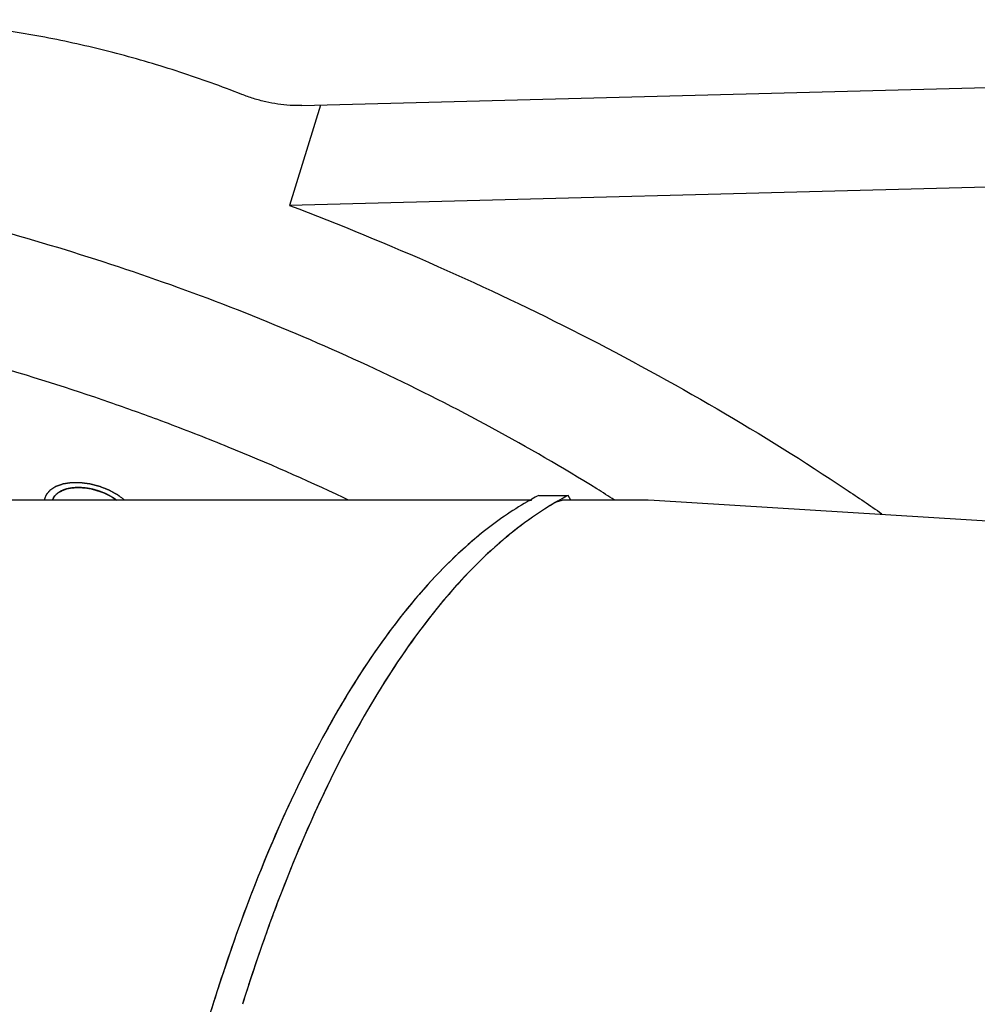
# Model space of a CAD drawing. Header units: millimetres. Extents: x 0 to 594, y 0 to 420.
# Tile 108 of 256: x 487.19 to 490.18, y 248.4 to 251.48. Entities that reach past the tile are written whole.
import ezdxf

# ---------------------------------------------------------------- set-up
doc = ezdxf.new("R2010")
doc.units = ezdxf.units.MM
doc.header["$LTSCALE"] = 32.67
doc.layers.get('0').update_dxf_attribs({"linetype": 'CONTINUOUS'})

msp = doc.modelspace()

# ---------------------------------------------------------------- linework, layer by layer
at = {"color": 7, "linetype": 'CONTINUOUS'}
for p, q in [((488.06866, 251.21232), (492.00539, 251.31542)), ((488.12699, 251.21385), (488.03016, 250.90052)), ((491.54684, 250.99262), (488.03016, 250.90052)), ((488.80924, 249.99443), (488.90135, 249.99443)), ((488.90884, 249.97915), (488.90135, 249.99443)), ((488.78718, 249.97915), (481.74347, 249.97915)), ((488.86461, 249.97428), (488.8817, 249.97915)), ((489.14595, 249.97915), (488.88169, 249.97915))]:
    msp.add_line(p, q, dxfattribs=at)
for points in [[(489.16958, 249.97851), (489.15057, 249.97913), (489.14595, 249.97915)], [(492.0641, 249.799), (491.11749, 249.85784), (490.14427, 249.9182), (489.16958, 249.97851)]]:
    msp.add_lwpolyline(points, dxfattribs=at)
for points, knots in [([(487.88143, 251.2472), (487.81783, 251.27233), (487.68874, 251.31887), (487.4917, 251.37686), (487.29253, 251.42268), (487.09336, 251.45585), (486.89625, 251.476), (486.76556, 251.48066), (486.70118, 251.48066)], [0, 0, 0, 0, 0.1695831, 0.3400105, 0.509022, 0.6760287, 0.8403716, 1, 1, 1, 1]), ([(488.06866, 251.21232), (488.0565, 251.212), (488.03165, 251.21251), (487.99411, 251.21647), (487.95607, 251.22359), (487.9183, 251.23371), (487.89358, 251.2424), (487.88143, 251.2472)], [0, 0, 0, 0, 0.190386, 0.3884365, 0.590365, 0.7955206, 1, 1, 1, 1]), ([(489.04482, 249.98051), (489.02678, 249.99198), (488.90195, 250.07042), (488.66299, 250.20904), (488.319, 250.38322), (487.9606, 250.54061), (487.59083, 250.67987), (487.21282, 250.79982), (486.8298, 250.89946), (486.44499, 250.97792), (486.06167, 251.03454), (485.68309, 251.06885), (485.31244, 251.08055), (484.95287, 251.06954), (484.6074, 251.03591), (484.27895, 250.97993), (483.97027, 250.90204), (483.68394, 250.80286), (483.42238, 250.68317), (483.1878, 250.54386), (482.98222, 250.38601), (482.8075, 250.2108), (482.70328, 250.07065), (482.65529, 249.99195), (482.6485, 249.98047)], [0, 0, 0, 0, 0.0092358, 0.0636955, 0.1193052, 0.175765, 0.23276, 0.2899658, 0.3470548, 0.403701, 0.4595864, 0.5144059, 0.567874, 0.6197311, 0.6697498, 0.7177436, 0.7635746, 0.8071638, 0.8485022, 0.8876621, 0.9248091, 0.9602114, 0.9942416, 1, 1, 1, 1]), ([(488.03016, 250.90052), (488.18625, 250.84114), (488.49344, 250.71492), (488.93967, 250.50275), (489.36566, 250.27035), (489.67569, 250.07707), (489.84373, 249.96277), (489.88076, 249.93708)], [0, 0, 0, 0, 0.2395818, 0.4761786, 0.7085066, 0.9353583, 1, 1, 1, 1]), ([(487.62881, 250.22732), (487.5758, 250.24707), (487.39796, 250.311), (487.09179, 250.40816), (486.70876, 250.50779), (486.32396, 250.58625), (485.94064, 250.64288), (485.66731, 250.66765), (485.52255, 250.67581), (485.50446, 250.67676)], [0, 0, 0, 0, 0.0778646, 0.2600992, 0.4419613, 0.6224131, 0.8004409, 0.9750734, 1, 1, 1, 1]), ([(488.21488, 249.97959), (488.20934, 249.98223), (488.08571, 250.04085), (487.899, 250.12284), (487.71492, 250.19497), (487.65219, 250.21857)], [0, 0, 0, 0, 0.03015, 0.6712172, 1, 1, 1, 1]), ([(487.28985, 249.97921), (487.29112, 249.98286), (487.29557, 249.99158), (487.30738, 250.00305), (487.32513, 250.01215), (487.34679, 250.01766), (487.37139, 250.01942), (487.39777, 250.01738), (487.4247, 250.01164), (487.45085, 250.00248), (487.47271, 249.99148), (487.4853, 249.9831), (487.49012, 249.97948)], [0, 0, 0, 0, 0.0516941, 0.1293409, 0.2172447, 0.3170694, 0.4279721, 0.547421, 0.6718435, 0.7971349, 0.9191021, 1, 1, 1, 1]), ([(487.37052, 250.01878, 27.40947), (487.37002, 250.01878, 27.40925), (487.36902, 250.01876, 27.40881), (487.3679, 250.01875, 27.40831), (487.36715, 250.01874, 27.40798), (487.36684, 250.01874, 27.40784), (487.36659, 250.01873, 27.40774), (487.36633, 250.01872, 27.40761), (487.36585, 250.01871, 27.40738), (487.36518, 250.01868, 27.40706), (487.36436, 250.01865, 27.40668), (487.36355, 250.01862, 27.40629), (487.36288, 250.01859, 27.40597), (487.3624, 250.01857, 27.40574), (487.36213, 250.01856, 27.40562), (487.3619, 250.01854, 27.40549), (487.36159, 250.01853, 27.40534), (487.36111, 250.01849, 27.40509), (487.3605, 250.01845, 27.40478), (487.35977, 250.01841, 27.40441), (487.35917, 250.01837, 27.4041), (487.35874, 250.01834, 27.40388), (487.3585, 250.01832, 27.40376), (487.35832, 250.01832, 27.40367), (487.35812, 250.01829, 27.40356), (487.35786, 250.01827, 27.40341), (487.3574, 250.01823, 27.40316), (487.35675, 250.01817, 27.4028), (487.35596, 250.0181, 27.40237), (487.35517, 250.01802, 27.40194), (487.35452, 250.01797, 27.40158), (487.35399, 250.01791, 27.40129), (487.35323, 250.01782, 27.40083), (487.35207, 250.01768, 27.40016), (487.35091, 250.01754, 27.39947), (487.35014, 250.01745, 27.39902), (487.34963, 250.01737, 27.39871), (487.34876, 250.01724, 27.39815), (487.3475, 250.01705, 27.39736), (487.3465, 250.0169, 27.39673), (487.34599, 250.01682, 27.39641)], [0, 0, 0, 0, 0.0625, 0.125, 0.140625, 0.15625, 0.1640625, 0.171875, 0.1875, 0.21875, 0.25, 0.28125, 0.3125, 0.328125, 0.3359375, 0.34375, 0.359375, 0.375, 0.40625, 0.4375, 0.46875, 0.484375, 0.4921875, 0.5, 0.5078125, 0.515625, 0.53125, 0.5625, 0.59375, 0.625, 0.65625, 0.671875, 0.6875, 0.75, 0.8125, 0.828125, 0.84375, 0.875, 0.9375, 1, 1, 1, 1]), ([(487.39719, 250.01686, 27.4181), (487.39666, 250.01692, 27.41798), (487.39561, 250.01706, 27.41772), (487.39443, 250.01722, 27.41743), (487.39364, 250.01732, 27.41724), (487.39331, 250.01737, 27.41716), (487.39305, 250.0174, 27.4171), (487.39277, 250.01743, 27.41702), (487.39226, 250.01749, 27.41689), (487.39154, 250.01757, 27.41669), (487.39068, 250.01766, 27.41645), (487.38982, 250.01776, 27.41622), (487.3891, 250.01783, 27.41602), (487.38852, 250.0179, 27.41587), (487.38795, 250.01795, 27.41569), (487.38695, 250.01803, 27.41538), (487.3858, 250.01813, 27.41504), (487.38466, 250.01823, 27.41468), (487.3838, 250.01831, 27.41443), (487.38295, 250.01835, 27.41413), (487.38182, 250.01842, 27.41375), (487.38083, 250.01848, 27.41341), (487.37998, 250.01853, 27.41312), (487.37962, 250.01855, 27.413), (487.37933, 250.01857, 27.4129), (487.37907, 250.01858, 27.41281), (487.37863, 250.0186, 27.41264), (487.37799, 250.01862, 27.41241), (487.37722, 250.01865, 27.41212), (487.37646, 250.01868, 27.41183), (487.37588, 250.0187, 27.41162), (487.3755, 250.01872, 27.41148), (487.37531, 250.01872, 27.41141), (487.37511, 250.01873, 27.41133), (487.37481, 250.01873, 27.41121), (487.37445, 250.01874, 27.41106), (487.37387, 250.01874, 27.41083), (487.37314, 250.01875, 27.41053), (487.37198, 250.01877, 27.41006), (487.3711, 250.01878, 27.4097), (487.37052, 250.01878, 27.40947)], [0, 0, 0, 0, 0.0625, 0.125, 0.140625, 0.15625, 0.1640625, 0.171875, 0.1875, 0.21875, 0.25, 0.28125, 0.3125, 0.328125, 0.34375, 0.375, 0.4375, 0.46875, 0.5, 0.53125, 0.5625, 0.625, 0.640625, 0.65625, 0.6640625, 0.671875, 0.6875, 0.71875, 0.75, 0.78125, 0.8125, 0.8203125, 0.828125, 0.8359375, 0.84375, 0.859375, 0.875, 0.90625, 0.9375, 1, 1, 1, 1]), ([(487.29506, 249.9895, 27.33749), (487.29494, 249.98931, 27.33719), (487.29469, 249.98893, 27.33657), (487.29441, 249.98851, 27.33587), (487.29423, 249.98823, 27.33541), (487.29415, 249.98811, 27.33522), (487.29409, 249.98802, 27.33507), (487.29403, 249.98792, 27.33489), (487.29391, 249.98772, 27.33458), (487.29375, 249.98745, 27.33414), (487.29355, 249.98712, 27.33361), (487.29335, 249.9868, 27.33308), (487.29319, 249.98652, 27.33263), (487.29307, 249.98633, 27.33232), (487.29301, 249.98622, 27.33215), (487.29296, 249.98613, 27.332), (487.29289, 249.98601, 27.3318), (487.29279, 249.98581, 27.33149), (487.29266, 249.98557, 27.3311), (487.2925, 249.98528, 27.33064), (487.29237, 249.98503, 27.33025), (487.29228, 249.98486, 27.32997), (487.29222, 249.98476, 27.32982), (487.29218, 249.98469, 27.32971), (487.29214, 249.9846, 27.32957), (487.29209, 249.98449, 27.32939), (487.29199, 249.98429, 27.32908), (487.29186, 249.98401, 27.32863), (487.29169, 249.98367, 27.3281), (487.29153, 249.98333, 27.32756), (487.29136, 249.98299, 27.32703), (487.29116, 249.98253, 27.32632), (487.29091, 249.98196, 27.32542), (487.29067, 249.98138, 27.32453), (487.29047, 249.98092, 27.32382), (487.29022, 249.98021, 27.32274), (487.29, 249.97963, 27.32185), (487.28983, 249.97916, 27.32113)], [0, 0, 0, 0, 0.0625, 0.125, 0.140625, 0.15625, 0.1640625, 0.171875, 0.1875, 0.21875, 0.25, 0.28125, 0.3125, 0.328125, 0.3359375, 0.34375, 0.359375, 0.375, 0.40625, 0.4375, 0.46875, 0.484375, 0.4921875, 0.5, 0.5078125, 0.515625, 0.53125, 0.5625, 0.59375, 0.625, 0.65625, 0.6875, 0.75, 0.8125, 0.84375, 0.875, 1, 1, 1, 1]), ([(487.30716, 250.00174, 27.35936), (487.30688, 250.00153, 27.35895), (487.30632, 250.00109, 27.35812), (487.30568, 250.00061, 27.35718), (487.30526, 250.00028, 27.35656), (487.30509, 250.00014, 27.3563), (487.30495, 250.00004, 27.3561), (487.3048, 249.99992, 27.35587), (487.30455, 249.9997, 27.35546), (487.30419, 249.99939, 27.35489), (487.30375, 249.99902, 27.35419), (487.30332, 249.99864, 27.3535), (487.30296, 249.99833, 27.35292), (487.3027, 249.99812, 27.35252), (487.30256, 249.99799, 27.35229), (487.30244, 249.99788, 27.35208), (487.30228, 249.99773, 27.35181), (487.30204, 249.99749, 27.35139), (487.30173, 249.9972, 27.35085), (487.30136, 249.99685, 27.35021), (487.30105, 249.99655, 27.34968), (487.30083, 249.99635, 27.34931), (487.30071, 249.99623, 27.34909), (487.30062, 249.99615, 27.34894), (487.30052, 249.99604, 27.34876), (487.3004, 249.99591, 27.34852), (487.30018, 249.99567, 27.34811), (487.29986, 249.99534, 27.34752), (487.29948, 249.99494, 27.34681), (487.2991, 249.99453, 27.34609), (487.29879, 249.9942, 27.3455), (487.29854, 249.99393, 27.34503), (487.2982, 249.99351, 27.34431), (487.29767, 249.99289, 27.34323), (487.29715, 249.99226, 27.34216), (487.2968, 249.99184, 27.34144), (487.29658, 249.99156, 27.34096), (487.29622, 249.99106, 27.34013), (487.29569, 249.99035, 27.33893), (487.29527, 249.98978, 27.33797), (487.29506, 249.9895, 27.33749)], [0, 0, 0, 0, 0.0625, 0.125, 0.140625, 0.15625, 0.1640625, 0.171875, 0.1875, 0.21875, 0.25, 0.28125, 0.3125, 0.328125, 0.3359375, 0.34375, 0.359375, 0.375, 0.40625, 0.4375, 0.46875, 0.484375, 0.4921875, 0.5, 0.5078125, 0.515625, 0.53125, 0.5625, 0.59375, 0.625, 0.65625, 0.671875, 0.6875, 0.75, 0.8125, 0.828125, 0.84375, 0.875, 0.9375, 1, 1, 1, 1]), ([(487.32444, 250.01104, 27.37939), (487.32407, 250.01089, 27.37902), (487.32332, 250.01058, 27.37829), (487.32248, 250.01024, 27.37746), (487.32192, 250.01001, 27.37691), (487.32168, 250.00991, 27.37668), (487.3215, 250.00984, 27.3765), (487.3213, 250.00975, 27.3763), (487.32096, 250.00959, 27.37593), (487.32046, 250.00937, 27.37542), (487.31967, 250.00901, 27.37459), (487.31898, 250.00869, 27.37387), (487.31839, 250.00842, 27.37325), (487.318, 250.00823, 27.37283), (487.31753, 250.00799, 27.3723), (487.31696, 250.0077, 27.37166), (487.3164, 250.00741, 27.37103), (487.31592, 250.00717, 27.3705), (487.31559, 250.007, 27.37012), (487.3154, 250.00691, 27.36991), (487.31525, 250.00683, 27.36975), (487.31514, 250.00677, 27.36961), (487.31497, 250.00667, 27.36941), (487.31468, 250.00651, 27.36907), (487.31427, 250.00628, 27.36857), (487.31378, 250.006, 27.36799), (487.31337, 250.00577, 27.36749), (487.31304, 250.00558, 27.3671), (487.31283, 250.00546, 27.36685), (487.31267, 250.00537, 27.36666), (487.3125, 250.00527, 27.36645), (487.31219, 250.00508, 27.36606), (487.31176, 250.00481, 27.36551), (487.31107, 250.00438, 27.36463), (487.31047, 250.004, 27.36385), (487.30995, 250.00368, 27.3632), (487.30961, 250.00345, 27.36274), (487.30902, 250.00304, 27.36192), (487.30817, 250.00245, 27.36076), (487.30749, 250.00198, 27.35983), (487.30716, 250.00174, 27.35936)], [0, 0, 0, 0, 0.0625, 0.125, 0.140625, 0.15625, 0.1640625, 0.171875, 0.1875, 0.21875, 0.25, 0.3125, 0.328125, 0.34375, 0.375, 0.40625, 0.4375, 0.46875, 0.484375, 0.4921875, 0.5, 0.5078125, 0.515625, 0.53125, 0.5625, 0.59375, 0.625, 0.640625, 0.65625, 0.6640625, 0.671875, 0.6875, 0.71875, 0.75, 0.8125, 0.828125, 0.84375, 0.875, 0.9375, 1, 1, 1, 1]), ([(487.34599, 250.01682, 27.39641), (487.34555, 250.01674, 27.39611), (487.34465, 250.01658, 27.39551), (487.34364, 250.01639, 27.39483), (487.34297, 250.01627, 27.39438), (487.34269, 250.01622, 27.39419), (487.34247, 250.01618, 27.39405), (487.34223, 250.01613, 27.39388), (487.34181, 250.01604, 27.39358), (487.34121, 250.01591, 27.39315), (487.34025, 250.01571, 27.39246), (487.33941, 250.01553, 27.39186), (487.33869, 250.01537, 27.39134), (487.33822, 250.01526, 27.39099), (487.33763, 250.01511, 27.39054), (487.33693, 250.01494, 27.39001), (487.33623, 250.01476, 27.38947), (487.33564, 250.01462, 27.38902), (487.33523, 250.01452, 27.38871), (487.335, 250.01446, 27.38853), (487.33482, 250.01442, 27.3884), (487.33467, 250.01437, 27.38827), (487.33446, 250.01431, 27.3881), (487.3341, 250.01421, 27.38781), (487.33359, 250.01406, 27.38739), (487.33297, 250.01389, 27.38689), (487.33245, 250.01374, 27.38647), (487.33204, 250.01362, 27.38613), (487.33178, 250.01355, 27.38592), (487.33157, 250.01349, 27.38576), (487.33135, 250.01342, 27.38557), (487.33097, 250.0133, 27.38524), (487.33042, 250.01312, 27.38476), (487.32953, 250.01283, 27.384), (487.32876, 250.01258, 27.38333), (487.3281, 250.01237, 27.38276), (487.32766, 250.01222, 27.38236), (487.32688, 250.01193, 27.38164), (487.32577, 250.01153, 27.38062), (487.32488, 250.0112, 27.3798), (487.32444, 250.01104, 27.37939)], [0, 0, 0, 0, 0.0625, 0.125, 0.140625, 0.15625, 0.1640625, 0.171875, 0.1875, 0.21875, 0.25, 0.3125, 0.328125, 0.34375, 0.375, 0.40625, 0.4375, 0.46875, 0.484375, 0.4921875, 0.5, 0.5078125, 0.515625, 0.53125, 0.5625, 0.59375, 0.625, 0.640625, 0.65625, 0.6640625, 0.671875, 0.6875, 0.71875, 0.75, 0.8125, 0.828125, 0.84375, 0.875, 0.9375, 1, 1, 1, 1]), ([(487.42433, 250.01113, 27.42175), (487.42381, 250.01127, 27.42172), (487.42275, 250.01155, 27.42166), (487.42157, 250.01187, 27.42159), (487.42078, 250.01208, 27.42155), (487.42045, 250.01217, 27.42153), (487.42019, 250.01224, 27.42152), (487.41991, 250.01231, 27.4215), (487.4194, 250.01244, 27.42145), (487.41867, 250.01262, 27.42139), (487.41751, 250.0129, 27.42129), (487.4165, 250.01315, 27.4212), (487.41563, 250.01337, 27.42113), (487.41504, 250.0135, 27.42107), (487.41432, 250.01366, 27.42098), (487.41344, 250.01386, 27.42088), (487.41257, 250.01405, 27.42077), (487.41185, 250.01421, 27.42069), (487.41134, 250.01433, 27.42063), (487.41105, 250.01439, 27.42059), (487.41082, 250.01444, 27.42057), (487.41063, 250.01448, 27.42054), (487.41036, 250.01453, 27.4205), (487.4099, 250.01463, 27.42043), (487.40924, 250.01476, 27.42033), (487.40845, 250.01492, 27.42021), (487.40778, 250.01505, 27.42012), (487.40726, 250.01516, 27.42004), (487.40692, 250.01522, 27.41999), (487.40666, 250.01528, 27.41995), (487.40638, 250.01533, 27.4199), (487.40587, 250.01542, 27.41981), (487.40514, 250.01555, 27.41968), (487.40398, 250.01576, 27.41947), (487.40296, 250.01594, 27.41929), (487.40209, 250.0161, 27.41914), (487.4015, 250.01619, 27.41901), (487.40045, 250.01635, 27.41879), (487.39897, 250.01658, 27.41848), (487.39778, 250.01676, 27.41823), (487.39719, 250.01686, 27.4181)], [0, 0, 0, 0, 0.0625, 0.125, 0.140625, 0.15625, 0.1640625, 0.171875, 0.1875, 0.21875, 0.25, 0.3125, 0.328125, 0.34375, 0.375, 0.40625, 0.4375, 0.46875, 0.484375, 0.4921875, 0.5, 0.5078125, 0.515625, 0.53125, 0.5625, 0.59375, 0.625, 0.640625, 0.65625, 0.6640625, 0.671875, 0.6875, 0.71875, 0.75, 0.8125, 0.828125, 0.84375, 0.875, 0.9375, 1, 1, 1, 1]), ([(487.45062, 250.00193, 27.42027), (487.45012, 250.00213, 27.42034), (487.44912, 250.00255, 27.42048), (487.448, 250.00301, 27.42064), (487.44725, 250.00332, 27.42075), (487.44694, 250.00345, 27.42079), (487.44669, 250.00355, 27.42083), (487.44642, 250.00366, 27.42086), (487.44593, 250.00385, 27.42091), (487.44523, 250.00412, 27.42099), (487.44412, 250.00455, 27.42111), (487.44315, 250.00492, 27.42121), (487.44231, 250.00525, 27.4213), (487.44175, 250.00546, 27.42135), (487.44105, 250.00571, 27.4214), (487.4402, 250.00602, 27.42146), (487.43936, 250.00632, 27.42152), (487.43866, 250.00658, 27.42157), (487.43816, 250.00676, 27.42161), (487.43788, 250.00686, 27.42163), (487.43767, 250.00694, 27.42165), (487.43748, 250.007, 27.42165), (487.43722, 250.00709, 27.42167), (487.43677, 250.00724, 27.42168), (487.43612, 250.00746, 27.42171), (487.43535, 250.00772, 27.42174), (487.4347, 250.00794, 27.42177), (487.43419, 250.00812, 27.42179), (487.43386, 250.00823, 27.4218), (487.43361, 250.00831, 27.42181), (487.43333, 250.0084, 27.42182), (487.43283, 250.00856, 27.42182), (487.43211, 250.00879, 27.42183), (487.43097, 250.00915, 27.42184), (487.42997, 250.00946, 27.42184), (487.42911, 250.00973, 27.42186), (487.42853, 250.00991, 27.42185), (487.42752, 250.0102, 27.42182), (487.42607, 250.01062, 27.42179), (487.42491, 250.01096, 27.42176), (487.42433, 250.01113, 27.42175)], [0, 0, 0, 0, 0.0625, 0.125, 0.140625, 0.15625, 0.1640625, 0.171875, 0.1875, 0.21875, 0.25, 0.3125, 0.328125, 0.34375, 0.375, 0.40625, 0.4375, 0.46875, 0.484375, 0.4921875, 0.5, 0.5078125, 0.515625, 0.53125, 0.5625, 0.59375, 0.625, 0.640625, 0.65625, 0.6640625, 0.671875, 0.6875, 0.71875, 0.75, 0.8125, 0.828125, 0.84375, 0.875, 0.9375, 1, 1, 1, 1]), ([(487.47505, 249.98957, 27.41369), (487.4746, 249.98983, 27.41386), (487.47371, 249.99035, 27.41419), (487.4727, 249.99094, 27.41457), (487.47203, 249.99133, 27.41482), (487.47174, 249.99149, 27.41493), (487.47152, 249.99162, 27.41501), (487.47128, 249.99176, 27.41509), (487.47083, 249.992, 27.41524), (487.47021, 249.99235, 27.41545), (487.46945, 249.99277, 27.4157), (487.46869, 249.99319, 27.41595), (487.46806, 249.99353, 27.41616), (487.46756, 249.99381, 27.41633), (487.46705, 249.99409, 27.41649), (487.46614, 249.99455, 27.41675), (487.46511, 249.99509, 27.41705), (487.46408, 249.99563, 27.41734), (487.46332, 249.99604, 27.41758), (487.46252, 249.99642, 27.41777), (487.46147, 249.99694, 27.41803), (487.46055, 249.99739, 27.41826), (487.45977, 249.99778, 27.41846), (487.45944, 249.99794, 27.41854), (487.45917, 249.99807, 27.41861), (487.45893, 249.99819, 27.41866), (487.4585, 249.99838, 27.41875), (487.4579, 249.99867, 27.41888), (487.45717, 249.999, 27.41904), (487.45644, 249.99934, 27.4192), (487.45589, 249.9996, 27.41931), (487.45553, 249.99977, 27.41939), (487.45538, 249.99984, 27.41942), (487.45526, 249.99989, 27.41945), (487.45512, 249.99996, 27.41947), (487.45487, 250.00007, 27.41952), (487.45451, 250.00022, 27.41958), (487.45393, 250.00048, 27.41969), (487.45321, 250.00079, 27.41981), (487.45206, 250.0013, 27.42002), (487.4512, 250.00167, 27.42017), (487.45062, 250.00193, 27.42027)], [0, 0, 0, 0, 0.0625, 0.125, 0.140625, 0.15625, 0.1640625, 0.171875, 0.1875, 0.21875, 0.25, 0.28125, 0.3125, 0.328125, 0.34375, 0.375, 0.4375, 0.46875, 0.5, 0.53125, 0.5625, 0.625, 0.640625, 0.65625, 0.6640625, 0.671875, 0.6875, 0.71875, 0.75, 0.78125, 0.8125, 0.8203125, 0.828125, 0.8320312, 0.8359375, 0.84375, 0.859375, 0.875, 0.90625, 0.9375, 1, 1, 1, 1]), ([(487.49055, 249.97916, 27.406), (487.49028, 249.97936, 27.40616), (487.48972, 249.97977, 27.40649), (487.4891, 249.98024, 27.40686), (487.48869, 249.98054, 27.40711), (487.48851, 249.98067, 27.40721), (487.48838, 249.98077, 27.40729), (487.48822, 249.98089, 27.40738), (487.48793, 249.98109, 27.40754), (487.48753, 249.98138, 27.40776), (487.48688, 249.98184, 27.40812), (487.48624, 249.9823, 27.40848), (487.48559, 249.98276, 27.40884), (487.48509, 249.9831, 27.40909), (487.48459, 249.98344, 27.40935), (487.48409, 249.98379, 27.4096), (487.48368, 249.98407, 27.40981), (487.48339, 249.98427, 27.40996), (487.48323, 249.98438, 27.41005), (487.4831, 249.98447, 27.41012), (487.48299, 249.98454, 27.41017), (487.48284, 249.98464, 27.41024), (487.48258, 249.98481, 27.41036), (487.48221, 249.98505, 27.41054), (487.48177, 249.98534, 27.41075), (487.4814, 249.98559, 27.41093), (487.48111, 249.98578, 27.41107), (487.48092, 249.98591, 27.41116), (487.48078, 249.986, 27.41123), (487.48061, 249.98611, 27.41131), (487.4803, 249.9863, 27.41144), (487.47987, 249.98658, 27.41164), (487.47919, 249.98701, 27.41194), (487.47858, 249.9874, 27.41221), (487.47807, 249.98773, 27.41244), (487.47771, 249.98795, 27.4126), (487.47706, 249.98834, 27.41286), (487.47615, 249.9889, 27.41324), (487.47542, 249.98934, 27.41354), (487.47505, 249.98957, 27.41369)], [0, 0, 0, 0, 0.0625, 0.125, 0.140625, 0.15625, 0.1640625, 0.171875, 0.1875, 0.21875, 0.25, 0.3125, 0.34375, 0.375, 0.40625, 0.4375, 0.46875, 0.484375, 0.4921875, 0.5, 0.5078125, 0.515625, 0.53125, 0.5625, 0.59375, 0.625, 0.640625, 0.65625, 0.6640625, 0.671875, 0.6875, 0.71875, 0.75, 0.8125, 0.828125, 0.84375, 0.875, 0.9375, 1, 1, 1, 1]), ([(488.86461, 249.97428), (488.79649, 249.93495), (488.66125, 249.83349), (488.4786, 249.63629), (488.30613, 249.3883), (488.14597, 249.09283), (488.0296, 248.82253), (487.96668, 248.65188), (487.94729, 248.59662)], [0, 0, 0, 0, 0.1400221, 0.2984546, 0.4767238, 0.6763317, 0.8957627, 1, 1, 1, 1]), ([(488.63582, 249.88032), (488.61749, 249.86566), (488.53149, 249.79282), (488.38646, 249.63626), (488.21404, 249.38833), (488.05382, 249.09275), (487.91966, 248.78112), (487.84394, 248.56707), (487.81192, 248.46861)], [0, 0, 0, 0, 0.0424457, 0.2036817, 0.3855207, 0.588562, 0.8123081, 1, 1, 1, 1]), ([(488.72784, 249.88024), (488.71366, 249.86891), (488.62269, 249.79287), (488.46437, 249.62105), (488.27232, 249.33467), (488.09622, 248.98907), (487.99598, 248.73509), (487.94838, 248.5997)], [0, 0, 0, 0, 0.0357818, 0.2337514, 0.4602792, 0.7160662, 1, 1, 1, 1]), ([(488.63582, 249.88032), (488.62162, 249.86896), (488.53061, 249.7929), (488.37227, 249.62105), (488.19182, 249.35197), (488.08845, 249.15411), (488.04211, 249.05596)], [0, 0, 0, 0, 0.0531239, 0.3463948, 0.6819715, 1, 1, 1, 1]), ([(488.04211, 249.05596), (488.03324, 249.03717), (487.96424, 248.88804), (487.88699, 248.69232), (487.82632, 248.51286), (487.81211, 248.46919)], [0, 0, 0, 0, 0.0988317, 0.7815122, 1, 1, 1, 1]), ([(487.81211, 248.46919), (487.77789, 248.36403), (487.69896, 248.0969), (487.59544, 247.65298), (487.50633, 247.13111), (487.44354, 246.58437), (487.40808, 246.02156), (487.40306, 245.64189), (487.40526, 245.45113)], [0, 0, 0, 0, 0.1084809, 0.2731371, 0.4469341, 0.6276363, 0.812832, 1, 1, 1, 1]), ([(487.81192, 248.46861), (487.80246, 248.43951), (487.74978, 248.27325), (487.66387, 247.95806), (487.56954, 247.5128), (487.49525, 247.04302), (487.44195, 246.55468), (487.41784, 246.17273), (487.41034, 245.95452), (487.40893, 245.904)], [0, 0, 0, 0, 0.0352384, 0.2008528, 0.3761047, 0.559283, 0.7485095, 0.9417854, 1, 1, 1, 1])]:
    msp.add_open_spline(points, degree=3, knots=knots, dxfattribs=at)
for points in [[(487.65219, 250.21857), (487.64441, 250.2215), (487.63661, 250.22442), (487.62881, 250.22732)], [(488.80924, 249.99443), (488.80193, 249.99063), (488.79466, 249.98673), (488.78745, 249.98273)], [(488.90135, 249.99443), (488.89403, 249.99063), (488.88677, 249.98673), (488.87956, 249.98273)], [(488.77251, 249.97428), (488.72464, 249.94665), (488.67909, 249.91493), (488.63582, 249.88032)], [(488.78536, 249.97884), (488.78084, 249.97819), (488.77642, 249.97654), (488.77251, 249.97428)], [(488.78745, 249.98273), (488.78687, 249.98241), (488.7863, 249.98209), (488.78572, 249.98177)], [(488.86492, 249.97446), (488.85224, 249.96714), (488.83972, 249.95954), (488.82736, 249.95166)], [(488.87603, 249.98077), (488.87232, 249.97869), (488.86861, 249.97659), (488.86492, 249.97446)], [(488.87956, 249.98273), (488.87838, 249.98208), (488.87721, 249.98143), (488.87603, 249.98077)], [(488.82736, 249.95166), (488.79294, 249.92975), (488.75976, 249.90578), (488.72784, 249.88024)], [(487.94838, 248.5997), (487.92563, 248.53502), (487.90406, 248.46993), (487.88356, 248.40451)], [(487.94729, 248.59662), (487.92494, 248.53296), (487.90374, 248.46889), (487.88357, 248.40451)]]:
    msp.add_open_spline(points, degree=3, dxfattribs=at)
at = {"color": 2, "linetype": 'CONTINUOUS'}
msp.add_open_spline([(487.51631, 249.97915, 27.41688), (487.51503, 249.9801, 27.41764), (487.51247, 249.98201, 27.41916), (487.50863, 249.98486, 27.42144), (487.50479, 249.98771, 27.42372), (487.50159, 249.99009, 27.42562), (487.49903, 249.99199, 27.42714), (487.49743, 249.99318, 27.42809), (487.49631, 249.99401, 27.42876), (487.49567, 249.99449, 27.42914), (487.49519, 249.99485, 27.42942), (487.49479, 249.99514, 27.42966), (487.49447, 249.99538, 27.42985), (487.49427, 249.99553, 27.42997), (487.49411, 249.99565, 27.43006), (487.49399, 249.99574, 27.43014), (487.49385, 249.99582, 27.43019), (487.49366, 249.99592, 27.43025), (487.49342, 249.99605, 27.43033), (487.49305, 249.99626, 27.43045), (487.49257, 249.99652, 27.43061), (487.49182, 249.99693, 27.43086), (487.49087, 249.99745, 27.43117), (487.48974, 249.99808, 27.43154), (487.48822, 249.99891, 27.43204), (487.48633, 249.99995, 27.43266), (487.48406, 250.00119, 27.43341), (487.48179, 250.00244, 27.43415), (487.47952, 250.00369, 27.4349), (487.47725, 250.00494, 27.43565), (487.47498, 250.00618, 27.43639), (487.47309, 250.00722, 27.43701), (487.47158, 250.00805, 27.43751), (487.47045, 250.00868, 27.43789), (487.4695, 250.0092, 27.4382), (487.46874, 250.00961, 27.43845), (487.46827, 250.00987, 27.4386), (487.46794, 250.01005, 27.43871), (487.46775, 250.01016, 27.43877), (487.46756, 250.01026, 27.43884), (487.4673, 250.01036, 27.43886), (487.46689, 250.01053, 27.43892), (487.46637, 250.01073, 27.43898), (487.46554, 250.01106, 27.43908), (487.4645, 250.01147, 27.4392), (487.46284, 250.01213, 27.4394), (487.46077, 250.01295, 27.43965), (487.45828, 250.01394, 27.43995), (487.45579, 250.01493, 27.44024), (487.4533, 250.01592, 27.44054), (487.45081, 250.0169, 27.44084), (487.44832, 250.01789, 27.44114), (487.44583, 250.01888, 27.44143), (487.44375, 250.0197, 27.44168), (487.44209, 250.02036, 27.44188), (487.44085, 250.02085, 27.44203), (487.43981, 250.02126, 27.44215), (487.43914, 250.02153, 27.44223), (487.43882, 250.02165, 27.44227), (487.43869, 250.0217, 27.44228), (487.43859, 250.02175, 27.4423), (487.43848, 250.02177, 27.44229), (487.43829, 250.02183, 27.44228), (487.43802, 250.0219, 27.44226), (487.43759, 250.02201, 27.44224), (487.43705, 250.02215, 27.4422), (487.4364, 250.02232, 27.44216), (487.43553, 250.02255, 27.44211), (487.43445, 250.02284, 27.44204), (487.43271, 250.02329, 27.44193), (487.43054, 250.02386, 27.44179), (487.42794, 250.02455, 27.44163), (487.42534, 250.02523, 27.44147), (487.42274, 250.02592, 27.4413), (487.42014, 250.0266, 27.44114), (487.41754, 250.02728, 27.44097), (487.41537, 250.02785, 27.44084), (487.41363, 250.02831, 27.44073), (487.41233, 250.02865, 27.44065), (487.41125, 250.02894, 27.44058), (487.41038, 250.02917, 27.44052), (487.40973, 250.02934, 27.44048), (487.40919, 250.02948, 27.44045), (487.40876, 250.02959, 27.44042), (487.40832, 250.02972, 27.44041), (487.40778, 250.02978, 27.44026), (487.40713, 250.02987, 27.44011), (487.40648, 250.02996, 27.43996), (487.40561, 250.03007, 27.43975), (487.40453, 250.03022, 27.43949), (487.40323, 250.0304, 27.43918), (487.4015, 250.03063, 27.43877), (487.39933, 250.03092, 27.43826), (487.39673, 250.03127, 27.43764), (487.39413, 250.03162, 27.43702), (487.39153, 250.03198, 27.4364), (487.38894, 250.03233, 27.43578), (487.38634, 250.03268, 27.43516), (487.38417, 250.03297, 27.43465), (487.38244, 250.03321, 27.43424), (487.38135, 250.03335, 27.43398), (487.38049, 250.03347, 27.43377), (487.37984, 250.03356, 27.43362), (487.37919, 250.03364, 27.43346), (487.37865, 250.03372, 27.43334), (487.37827, 250.03377, 27.43324), (487.37805, 250.0338, 27.4332), (487.37785, 250.03379, 27.4331), (487.37759, 250.0338, 27.433), (487.37717, 250.0338, 27.43282), (487.37665, 250.0338, 27.4326), (487.37583, 250.0338, 27.43225), (487.37479, 250.0338, 27.43182), (487.37314, 250.0338, 27.43112), (487.37107, 250.0338, 27.43025), (487.36775, 250.03381, 27.42885), (487.36362, 250.03381, 27.42711), (487.35948, 250.03382, 27.42537), (487.35616, 250.03382, 27.42397), (487.3541, 250.03383, 27.4231), (487.35244, 250.03383, 27.4224), (487.3514, 250.03383, 27.42197), (487.35058, 250.03383, 27.42162), (487.35006, 250.03383, 27.4214), (487.34964, 250.03383, 27.42123), (487.34939, 250.03383, 27.42111), (487.34918, 250.03384, 27.42104), (487.34899, 250.0338, 27.42091), (487.34866, 250.03376, 27.42071), (487.34819, 250.03368, 27.42041), (487.34762, 250.0336, 27.42005), (487.34706, 250.03351, 27.41969), (487.34631, 250.03339, 27.41922), (487.34537, 250.03325, 27.41862), (487.34386, 250.03302, 27.41767), (487.34198, 250.03273, 27.41648), (487.33972, 250.03239, 27.41505), (487.33746, 250.03204, 27.41363), (487.3352, 250.0317, 27.4122), (487.33294, 250.03135, 27.41077), (487.33068, 250.03101, 27.40934), (487.3288, 250.03072, 27.40815), (487.32729, 250.03049, 27.4072), (487.32616, 250.03031, 27.40649), (487.32522, 250.03017, 27.40589), (487.32447, 250.03006, 27.40542), (487.3239, 250.02997, 27.40506), (487.32334, 250.02988, 27.4047), (487.32286, 250.02982, 27.40441), (487.32255, 250.0297, 27.40411), (487.32222, 250.02958, 27.40382), (487.32182, 250.02944, 27.40346), (487.32133, 250.02927, 27.40302), (487.32069, 250.02905, 27.40244), (487.31988, 250.02876, 27.40171), (487.31891, 250.02842, 27.40084), (487.31762, 250.02797, 27.39967), (487.31601, 250.02741, 27.39822), (487.31407, 250.02673, 27.39647), (487.31214, 250.02605, 27.39472), (487.3102, 250.02537, 27.39298), (487.30826, 250.02469, 27.39123), (487.30633, 250.02401, 27.38948), (487.30471, 250.02345, 27.38803), (487.30342, 250.023, 27.38686), (487.30262, 250.02271, 27.38613), (487.30197, 250.02249, 27.38555), (487.30149, 250.02232, 27.38511), (487.30108, 250.02218, 27.38475), (487.30076, 250.02206, 27.38446), (487.30056, 250.02199, 27.38428), (487.30042, 250.02194, 27.38415), (487.30034, 250.02192, 27.38408), (487.30028, 250.02187, 27.38399), (487.30019, 250.02182, 27.38389), (487.3, 250.0217, 27.38364), (487.29959, 250.02143, 27.3831), (487.29895, 250.02102, 27.38227), (487.29819, 250.02053, 27.38128), (487.29717, 250.01988, 27.37995), (487.2959, 250.01906, 27.37829), (487.29437, 250.01808, 27.3763), (487.29284, 250.01709, 27.37431), (487.29131, 250.01611, 27.37232), (487.28978, 250.01513, 27.37033), (487.28825, 250.01415, 27.36834), (487.28672, 250.01317, 27.36635), (487.28545, 250.01235, 27.36469), (487.28443, 250.01169, 27.36337), (487.28379, 250.01128, 27.36254), (487.28328, 250.01096, 27.36187), (487.28296, 250.01075, 27.36146), (487.28271, 250.01059, 27.36113), (487.28255, 250.01049, 27.36092), (487.28247, 250.01038, 27.36074), (487.28238, 250.01028, 27.36056), (487.28222, 250.0101, 27.36025), (487.282, 250.00984, 27.3598), (487.28165, 250.00942, 27.35909), (487.28121, 250.0089, 27.35819), (487.28069, 250.00828, 27.35712), (487.27998, 250.00745, 27.35569), (487.2791, 250.00642, 27.3539), (487.27805, 250.00518, 27.35175), (487.277, 250.00393, 27.34961), (487.27594, 250.00269, 27.34746), (487.27489, 250.00145, 27.34531), (487.27383, 250.0002, 27.34317), (487.27295, 249.99917, 27.34138), (487.27225, 249.99834, 27.33995), (487.27172, 249.99772, 27.33888), (487.27128, 249.9972, 27.33798), (487.27093, 249.99679, 27.33727), (487.27071, 249.99653, 27.33682), (487.27054, 249.99632, 27.33646), (487.27043, 249.99619, 27.33624), (487.27034, 249.99609, 27.33606), (487.27027, 249.99601, 27.33593), (487.27025, 249.99592, 27.33579), (487.2702, 249.9958, 27.3356), (487.27015, 249.99565, 27.33537), (487.27006, 249.9954, 27.335), (487.26995, 249.9951, 27.33454), (487.26981, 249.99474, 27.33399), (487.26964, 249.99426, 27.33325), (487.26932, 249.99341, 27.33197), (487.26888, 249.9922, 27.33012), (487.26817, 249.99027, 27.32718), (487.26728, 249.98785, 27.3235), (487.26621, 249.98495, 27.31908), (487.26514, 249.98205, 27.31466), (487.26443, 249.98012, 27.31171), (487.26407, 249.97915, 27.31024)], degree=3, knots=[0, 0, 0, 0, 0.015625, 0.03125, 0.046875, 0.0625, 0.0703125, 0.078125, 0.0820312, 0.0839844, 0.0859375, 0.0878906, 0.0888672, 0.0898438, 0.090332, 0.0908203, 0.0913086, 0.0917969, 0.0927734, 0.09375, 0.0957031, 0.0976562, 0.1015625, 0.1054688, 0.109375, 0.1171875, 0.125, 0.1328125, 0.140625, 0.1484375, 0.15625, 0.1640625, 0.1679688, 0.171875, 0.1757812, 0.1777344, 0.1796875, 0.1806641, 0.1811523, 0.1816406, 0.1826172, 0.1835938, 0.1855469, 0.1875, 0.1914062, 0.1953125, 0.203125, 0.2109375, 0.21875, 0.2265625, 0.234375, 0.2421875, 0.25, 0.2578125, 0.2617188, 0.265625, 0.2695312, 0.2714844, 0.2719727, 0.2724609, 0.2727051, 0.2729492, 0.2734375, 0.2744141, 0.2753906, 0.2773438, 0.2792969, 0.28125, 0.2851562, 0.2890625, 0.296875, 0.3046875, 0.3125, 0.3203125, 0.328125, 0.3359375, 0.34375, 0.3476562, 0.3515625, 0.3554688, 0.3574219, 0.359375, 0.3613281, 0.3623047, 0.3632812, 0.3652344, 0.3671875, 0.3691406, 0.3710938, 0.375, 0.3789062, 0.3828125, 0.390625, 0.3984375, 0.40625, 0.4140625, 0.421875, 0.4296875, 0.4375, 0.4414062, 0.4453125, 0.4472656, 0.4492188, 0.4511719, 0.453125, 0.4541016, 0.4545898, 0.4550781, 0.4560547, 0.4570312, 0.4589844, 0.4609375, 0.4648438, 0.46875, 0.4765625, 0.484375, 0.5, 0.515625, 0.5234375, 0.53125, 0.5351562, 0.5390625, 0.5410156, 0.5429688, 0.5439453, 0.5449219, 0.5454102, 0.5458984, 0.546875, 0.5488281, 0.5507812, 0.5527344, 0.5546875, 0.5585938, 0.5625, 0.5703125, 0.578125, 0.5859375, 0.59375, 0.6015625, 0.609375, 0.6171875, 0.6210938, 0.625, 0.6289062, 0.6308594, 0.6328125, 0.6347656, 0.6367188, 0.6376953, 0.6386719, 0.640625, 0.6425781, 0.6445312, 0.6484375, 0.6523438, 0.65625, 0.6640625, 0.671875, 0.6796875, 0.6875, 0.6953125, 0.703125, 0.7109375, 0.7148438, 0.71875, 0.7207031, 0.7226562, 0.7246094, 0.7255859, 0.7265625, 0.7270508, 0.7272949, 0.7275391, 0.7280273, 0.7285156, 0.7304688, 0.734375, 0.7382812, 0.7421875, 0.75, 0.7578125, 0.765625, 0.7734375, 0.78125, 0.7890625, 0.796875, 0.8046875, 0.8085938, 0.8125, 0.8144531, 0.8164062, 0.8173828, 0.8183594, 0.8188477, 0.8193359, 0.8203125, 0.8222656, 0.8242188, 0.828125, 0.8320312, 0.8359375, 0.84375, 0.8515625, 0.859375, 0.8671875, 0.875, 0.8828125, 0.890625, 0.8945312, 0.8984375, 0.9023438, 0.9042969, 0.90625, 0.9072266, 0.9082031, 0.9086914, 0.9091797, 0.909668, 0.9101562, 0.9111328, 0.9121094, 0.9140625, 0.9160156, 0.9179688, 0.921875, 0.9296875, 0.9375, 0.953125, 0.96875, 0.984375, 1, 1, 1, 1], dxfattribs=at)

doc.saveas('drawing.dxf')
